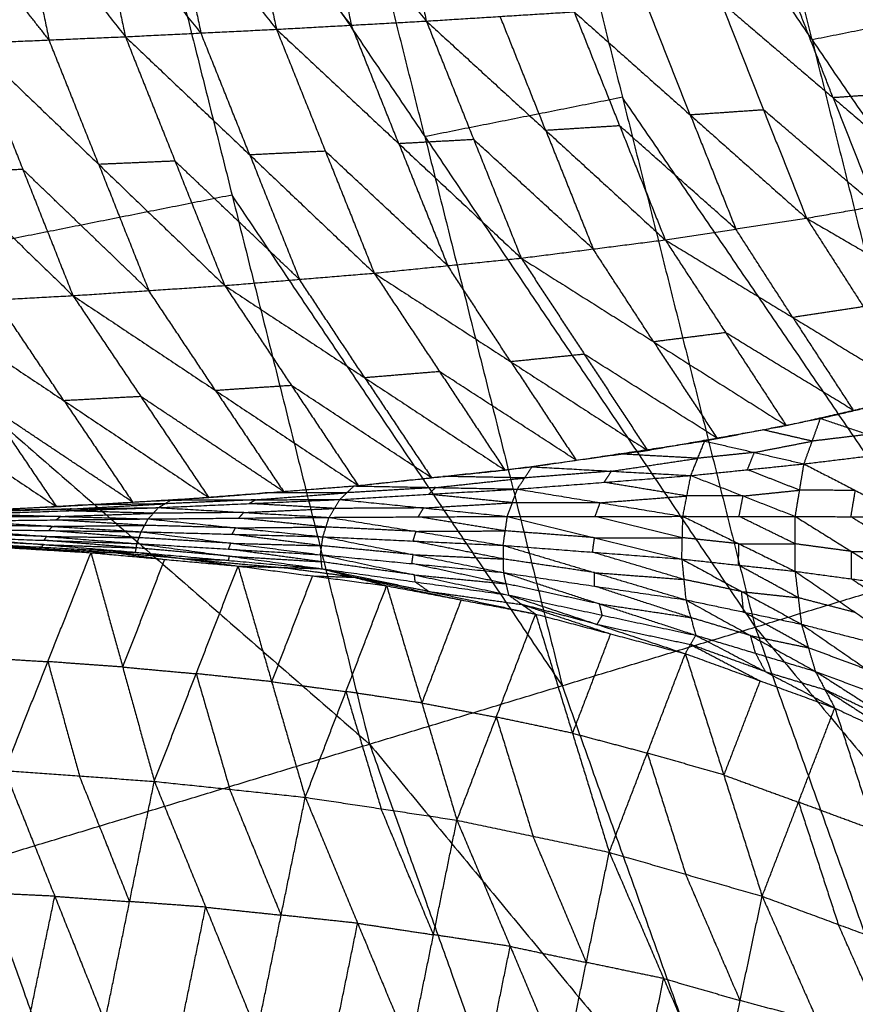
# Model space of a CAD drawing. Header units: millimetres. Extents: x -106 to 110, y -96 to 120.
# Tile 160 of 256: x -90.32 to -83.56, y -17.24 to -9.27. Entities that reach past the tile are written whole.
import ezdxf

# ---------------------------------------------------------------- set-up
doc = ezdxf.new("R2010")
doc.units = ezdxf.units.MM
doc.header["$MEASUREMENT"] = 0
doc.layers.add('Default', color=7, linetype='Continuous', true_color=0x000000)

msp = doc.modelspace()

# ---------------------------------------------------------------- linework, layer by layer
at = {"layer": 'Default'}
for points in [[(-83.9064, -9.4367, 7.4488), (-84.4242, -7.3696, 7.4488), (-84.942, -5.3025, 7.4488)], [(-86.5138, -5.6152, 7.9444), (-85.44, -9.9019, 7.9444), (-84.3663, -14.1887, 7.9444)], [(-86.5138, -5.6152, 7.9444), (-83.9064, -9.4367, 7.4488), (-81.299, -13.2583, 6.9532)], [(-87.0388, -10.22, 8.5305), (-87.5757, -8.0766, 8.5305), (-88.1126, -5.9332, 8.5305)], [(-89.7113, -6.2512, 9.1165), (-88.5987, -10.6931, 9.1165), (-87.4861, -15.1351, 9.1165)], [(-89.7113, -6.2512, 9.1165), (-87.0388, -10.22, 8.5305), (-84.3663, -14.1887, 7.9444)], [(-89.9219, -7.2396, 3.3432), (-89.692, -8.3254, 3.5973), (-89.4621, -9.4113, 3.8513)], [(-89.9219, -7.2396, 3.3432), (-89.0805, -8.2955, 3.405), (-88.2391, -9.3514, 3.4669)], [(-88.6941, -7.2264, 2.9735), (-88.4666, -8.2889, 3.2202), (-88.2391, -9.3514, 3.4669)], [(-88.6941, -7.2264, 2.9735), (-87.8605, -8.2556, 3.047), (-87.0269, -9.2848, 3.1206)], [(-87.4693, -7.2216, 2.6432), (-87.2481, -8.2532, 2.8819), (-87.0269, -9.2848, 3.1206)], [(-91.1555, -7.258, 3.7553), (-90.3088, -8.3346, 3.8033), (-89.4621, -9.4113, 3.8513)], [(-96.2057, -7.543, 12.0172), (-91.8459, -11.3391, 10.5669), (-87.4861, -15.1351, 9.1165)], [(-87.8605, -8.2556, 3.047), (-87.7468, -8.7869, 3.1704), (-87.633, -9.3181, 3.2937)], [(-90.0793, -9.4378, 4.064), (-90.5027, -8.8995, 4.04), (-90.9261, -8.3612, 4.016)], [(-90.3088, -8.3346, 3.8033), (-90.1941, -8.8862, 3.9337), (-90.0793, -9.4378, 4.064)], [(-88.8506, -9.3814, 3.6591), (-89.2713, -8.8534, 3.6282), (-89.692, -8.3254, 3.5973)], [(-89.0805, -8.2955, 3.405), (-88.9656, -8.8384, 3.5321), (-88.8506, -9.3814, 3.6591)], [(-87.633, -9.3181, 3.2937), (-88.0498, -8.8035, 3.257), (-88.4666, -8.2889, 3.2202)], [(-84.6449, -9.1281, 2.5385), (-84.298, -10.0038, 2.9578), (-83.9511, -10.8795, 3.377)], [(-84.6449, -9.1281, 2.5385), (-83.7355, -9.9052, 2.8157), (-82.8261, -10.6824, 3.0929)], [(-83.7355, -9.9052, 2.8157), (-83.895, -9.496, 2.6171), (-84.0545, -9.0868, 2.4186)], [(-82.3346, -9.1241, 6.9532), (-83.1205, -9.2804, 7.201), (-83.9064, -9.4367, 7.4488)], [(-87.0269, -9.2848, 3.1206), (-86.4292, -9.2473, 2.9663), (-85.8314, -9.2099, 2.8121)], [(-85.8314, -9.2099, 2.8121), (-85.4628, -10.1325, 3.2512), (-85.0942, -11.0551, 3.6903)], [(-85.8314, -9.2099, 2.8121), (-84.8913, -10.0447, 3.0945), (-83.9511, -10.8795, 3.377)], [(-84.8913, -10.0447, 3.0945), (-85.0647, -9.6068, 2.8849), (-85.2381, -9.169, 2.6753)], [(-88.2391, -9.3514, 3.4669), (-87.633, -9.3181, 3.2937), (-87.0269, -9.2848, 3.1206)], [(-87.2492, -10.2772, 3.7508), (-87.4411, -9.7977, 3.5222), (-87.633, -9.3181, 3.2937)], [(-87.0269, -9.2848, 3.1206), (-86.6431, -10.2439, 3.5776), (-86.2593, -11.203, 4.0346)], [(-87.0269, -9.2848, 3.1206), (-86.0606, -10.1699, 3.4054), (-85.0942, -11.0551, 3.6903)], [(-86.0606, -10.1699, 3.4054), (-86.2449, -9.7086, 3.1859), (-86.4292, -9.2473, 2.9663)], [(-89.4621, -9.4113, 3.8513), (-88.8506, -9.3814, 3.6591), (-88.2391, -9.3514, 3.4669)], [(-88.4552, -10.3679, 4.1316), (-88.6529, -9.8746, 3.8953), (-88.8506, -9.3814, 3.6591)], [(-88.2391, -9.3514, 3.4669), (-87.8437, -10.338, 3.9393), (-87.4483, -11.3245, 4.4118)], [(-88.2391, -9.3514, 3.4669), (-87.2492, -10.2772, 3.7508), (-86.2593, -11.203, 4.0346)], [(-90.6966, -9.4644, 4.2768), (-90.0793, -9.4378, 4.064), (-89.4621, -9.4113, 3.8513)], [(-90.6966, -9.4644, 4.2768), (-90.2914, -10.4854, 4.7741), (-89.8862, -11.5063, 5.2714)], [(-90.6966, -9.4644, 4.2768), (-89.6775, -10.4445, 4.5501), (-88.6584, -11.4245, 4.8235)], [(-89.6775, -10.4445, 4.5501), (-89.8784, -9.9412, 4.3071), (-90.0793, -9.4378, 4.064)], [(-89.4621, -9.4113, 3.8513), (-89.0602, -10.4179, 4.3374), (-88.6584, -11.4245, 4.8235)], [(-89.4621, -9.4113, 3.8513), (-88.4552, -10.3679, 4.1316), (-87.4483, -11.3245, 4.4118)], [(-83.9064, -9.4367, 7.4488), (-83.3695, -11.5801, 7.4488), (-82.8326, -13.7235, 7.4488)], [(-91.9415, -9.5124, 4.7445), (-90.9138, -10.5094, 5.008), (-89.8862, -11.5063, 5.2714)], [(-83.1452, -9.864, 2.6957), (-83.4403, -9.8846, 2.7557), (-83.7355, -9.9052, 2.8157)], [(-85.44, -9.9019, 7.9444), (-86.2394, -10.061, 8.2375), (-87.0388, -10.22, 8.5305)], [(-82.8326, -13.7235, 7.4488), (-84.1363, -11.8127, 7.6966), (-85.44, -9.9019, 7.9444)], [(-83.7355, -9.9052, 2.8157), (-83.5621, -10.3431, 3.0253), (-83.3886, -10.781, 3.2349)], [(-84.298, -10.0038, 2.9578), (-84.5946, -10.0243, 3.0261), (-84.8913, -10.0447, 3.0945)], [(-83.3886, -10.781, 3.2349), (-83.8433, -10.3924, 3.0963), (-84.298, -10.0038, 2.9578)], [(-84.8913, -10.0447, 3.0945), (-84.707, -10.506, 3.3141), (-84.5227, -10.9673, 3.5336)], [(-85.4628, -10.1325, 3.2512), (-85.7617, -10.1512, 3.3283), (-86.0606, -10.1699, 3.4054)], [(-86.0606, -10.1699, 3.4054), (-85.8687, -10.6495, 3.6339), (-85.6768, -11.129, 3.8624)], [(-84.5227, -10.9673, 3.5336), (-84.9928, -10.5499, 3.3924), (-85.4628, -10.1325, 3.2512)], [(-86.6431, -10.2439, 3.5776), (-86.9462, -10.2605, 3.6642), (-87.2492, -10.2772, 3.7508)], [(-87.0388, -10.22, 8.5305), (-86.4825, -12.4409, 8.5305), (-85.9262, -14.6619, 8.5305)], [(-85.6768, -11.129, 3.8624), (-86.16, -10.6864, 3.72), (-86.6431, -10.2439, 3.5776)], [(-87.8437, -10.338, 3.9393), (-88.1495, -10.3529, 4.0355), (-88.4552, -10.3679, 4.1316)], [(-86.8538, -11.2637, 4.2232), (-87.3488, -10.8008, 4.0813), (-87.8437, -10.338, 3.9393)], [(-87.2492, -10.2772, 3.7508), (-87.0515, -10.7705, 3.987), (-86.8538, -11.2637, 4.2232)], [(-89.0602, -10.4179, 4.3374), (-89.3689, -10.4312, 4.4438), (-89.6775, -10.4445, 4.5501)], [(-88.0534, -11.3745, 4.6177), (-88.5568, -10.8962, 4.4775), (-89.0602, -10.4179, 4.3374)], [(-88.4552, -10.3679, 4.1316), (-88.2543, -10.8712, 4.3746), (-88.0534, -11.3745, 4.6177)], [(-90.2914, -10.4854, 4.7741), (-90.6026, -10.4974, 4.891), (-90.9138, -10.5094, 5.008)], [(-89.2723, -11.4654, 5.0475), (-89.7818, -10.9754, 4.9108), (-90.2914, -10.4854, 4.7741)], [(-89.6775, -10.4445, 4.5501), (-89.4749, -10.955, 4.7988), (-89.2723, -11.4654, 5.0475)], [(-88.5987, -10.6931, 9.1165), (-90.2223, -11.0161, 9.8417), (-91.8459, -11.3391, 10.5669)], [(-85.9262, -14.6619, 8.5305), (-87.2624, -12.6775, 8.8235), (-88.5987, -10.6931, 9.1165)], [(-83.9511, -10.8795, 3.377), (-83.3886, -10.781, 3.2349), (-82.8261, -10.6824, 3.0929)], [(-85.0942, -11.0551, 3.6903), (-84.5227, -10.9673, 3.5336), (-83.9511, -10.8795, 3.377)], [(-83.9511, -10.8795, 3.377), (-83.4902, -11.5956, 3.9559), (-83.0294, -12.3116, 4.5348)], [(-83.9511, -10.8795, 3.377), (-82.9643, -11.4528, 3.7817), (-81.9774, -12.026, 4.1865)], [(-84.0618, -11.6834, 4.1125), (-84.2922, -11.3253, 3.8231), (-84.5227, -10.9673, 3.5336)], [(-86.2593, -11.203, 4.0346), (-85.6768, -11.129, 3.8624), (-85.0942, -11.0551, 3.6903)], [(-85.0942, -11.0551, 3.6903), (-84.6046, -11.8064, 4.2982), (-84.115, -12.5577, 4.9061)], [(-85.0942, -11.0551, 3.6903), (-84.0618, -11.6834, 4.1125), (-83.0294, -12.3116, 4.5348)], [(-85.1871, -11.8803, 4.4704), (-85.432, -11.5047, 4.1664), (-85.6768, -11.129, 3.8624)], [(-87.4483, -11.3245, 4.4118), (-86.8538, -11.2637, 4.2232), (-86.2593, -11.203, 4.0346)], [(-86.2593, -11.203, 4.0346), (-85.7485, -11.9809, 4.6687), (-85.2376, -12.7588, 5.3027)], [(-86.2593, -11.203, 4.0346), (-85.1871, -11.8803, 4.4704), (-84.115, -12.5577, 4.9061)], [(-86.343, -12.0416, 4.8573), (-86.5984, -11.6527, 4.5402), (-86.8538, -11.2637, 4.2232)], [(-88.6584, -11.4245, 4.8235), (-88.0534, -11.3745, 4.6177), (-87.4483, -11.3245, 4.4118)], [(-87.5248, -12.1712, 5.274), (-87.7891, -11.7729, 4.9458), (-88.0534, -11.3745, 4.6177)], [(-87.4483, -11.3245, 4.4118), (-86.9197, -12.1212, 5.0681), (-86.3912, -12.9179, 5.7245)], [(-87.4483, -11.3245, 4.4118), (-86.343, -12.0416, 4.8573), (-85.2376, -12.7588, 5.3027)], [(-89.8862, -11.5063, 5.2714), (-89.2723, -11.4654, 5.0475), (-88.6584, -11.4245, 4.8235)], [(-88.732, -12.2746, 5.7231), (-89.0021, -11.87, 5.3853), (-89.2723, -11.4654, 5.0475)], [(-88.6584, -11.4245, 4.8235), (-88.1181, -12.2337, 5.4992), (-87.5777, -13.0428, 6.1748)], [(-88.6584, -11.4245, 4.8235), (-87.5248, -12.1712, 5.274), (-86.3912, -12.9179, 5.7245)], [(-91.1297, -11.574, 5.7574), (-90.508, -11.5402, 5.5144), (-89.8862, -11.5063, 5.2714)], [(-89.9588, -12.3567, 6.2054), (-90.2334, -11.9484, 5.8599), (-90.508, -11.5402, 5.5144)], [(-89.8862, -11.5063, 5.2714), (-89.337, -12.3229, 5.9624), (-88.7879, -13.1394, 6.6533)], [(-89.8862, -11.5063, 5.2714), (-88.732, -12.2746, 5.7231), (-87.5777, -13.0428, 6.1748)], [(-92.3857, -11.6306, 6.2824), (-91.2027, -12.4222, 6.7227), (-90.0197, -13.2138, 7.163)], [(-91.1297, -11.574, 5.7574), (-90.5747, -12.3939, 6.4602), (-90.0197, -13.2138, 7.163)], [(-91.1297, -11.574, 5.7574), (-89.9588, -12.3567, 6.2054), (-88.7879, -13.1394, 6.6533)], [(-83.4902, -11.5956, 3.9559), (-83.776, -11.6395, 4.0342), (-84.0618, -11.6834, 4.1125)], [(-84.0618, -11.6834, 4.1125), (-83.817, -12.059, 4.4165), (-83.5722, -12.4347, 4.7204)], [(-84.6046, -11.8064, 4.2982), (-84.8959, -11.8434, 4.3843), (-85.1871, -11.8803, 4.4704)], [(-83.5722, -12.4347, 4.7204), (-84.0884, -12.1205, 4.5093), (-84.6046, -11.8064, 4.2982)], [(-85.1871, -11.8803, 4.4704), (-84.9317, -12.2693, 4.7874), (-84.6763, -12.6582, 5.1044)], [(-85.7485, -11.9809, 4.6687), (-86.0457, -12.0112, 4.763), (-86.343, -12.0416, 4.8573)], [(-84.6763, -12.6582, 5.1044), (-85.2124, -12.3196, 4.8865), (-85.7485, -11.9809, 4.6687)], [(-86.343, -12.0416, 4.8573), (-86.0787, -12.44, 5.1854), (-85.8144, -12.8383, 5.5136)], [(-86.9197, -12.1212, 5.0681), (-87.2223, -12.1462, 5.1711), (-87.5248, -12.1712, 5.274)], [(-87.5248, -12.1712, 5.274), (-87.2546, -12.5758, 5.6118), (-86.9844, -12.9804, 5.9496)], [(-85.8144, -12.8383, 5.5136), (-86.3671, -12.4798, 5.2909), (-86.9197, -12.1212, 5.0681)], [(-88.1181, -12.2337, 5.4992), (-88.425, -12.2541, 5.6111), (-88.732, -12.2746, 5.7231)], [(-86.9844, -12.9804, 5.9496), (-87.5513, -12.607, 5.7244), (-88.1181, -12.2337, 5.4992)], [(-89.337, -12.3229, 5.9624), (-89.6479, -12.3398, 6.0839), (-89.9588, -12.3567, 6.2054)], [(-88.1828, -13.0911, 6.4141), (-88.7599, -12.707, 6.1882), (-89.337, -12.3229, 5.9624)], [(-88.732, -12.2746, 5.7231), (-88.4574, -12.6828, 6.0686), (-88.1828, -13.0911, 6.4141)], [(-84.115, -12.5577, 4.9061), (-83.5722, -12.4347, 4.7204), (-83.0294, -12.3116, 4.5348)], [(-83.8382, -12.5004, 4.8098), (-83.3817, -12.3932, 4.6545), (-82.9253, -12.286, 4.4992)], [(-89.4038, -13.1766, 6.9082), (-89.9892, -12.7853, 6.6842), (-90.5747, -12.3939, 6.4602)], [(-89.9588, -12.3567, 6.2054), (-89.6813, -12.7667, 6.5568), (-89.4038, -13.1766, 6.9082)], [(-84.7746, -12.6826, 5.137), (-84.3064, -12.5915, 4.9734), (-83.8382, -12.5004, 4.8098)], [(-83.9712, -12.8676, 4.4764), (-83.9047, -12.684, 4.6431), (-83.8382, -12.5004, 4.8098)], [(-83.8382, -12.5004, 4.8098), (-83.454, -12.6294, 4.4526), (-83.0698, -12.7584, 4.0954)], [(-85.2376, -12.7588, 5.3027), (-84.6763, -12.6582, 5.1044), (-84.115, -12.5577, 4.9061)], [(-83.9047, -12.684, 4.6431), (-84.1056, -12.6378, 4.8082), (-84.3064, -12.5915, 4.9734)], [(-83.454, -12.6294, 4.4526), (-83.6794, -12.6567, 4.5478), (-83.9047, -12.684, 4.6431)], [(-86.172, -12.8914, 5.6426), (-85.4733, -12.787, 5.3898), (-84.7746, -12.6826, 5.137)], [(-84.8865, -12.9622, 4.8647), (-84.8306, -12.8224, 5.0009), (-84.7746, -12.6826, 5.137)], [(-84.7746, -12.6826, 5.137), (-84.3729, -12.7751, 4.8067), (-83.9712, -12.8676, 4.4764)], [(-84.3729, -12.7751, 4.8067), (-84.1388, -12.7296, 4.7249), (-83.9047, -12.684, 4.6431)], [(-86.3912, -12.9179, 5.7245), (-85.8144, -12.8383, 5.5136), (-85.2376, -12.7588, 5.3027)], [(-85.5293, -12.9268, 5.2537), (-85.1799, -12.8746, 5.1273), (-84.8306, -12.8224, 5.0009)], [(-84.8306, -12.8224, 5.0009), (-85.1519, -12.8047, 5.1953), (-85.4733, -12.787, 5.3898)], [(-84.3729, -12.7751, 4.8067), (-84.6017, -12.7988, 4.9038), (-84.8306, -12.8224, 5.0009)], [(-84.4289, -12.9149, 4.6705), (-84.4009, -12.845, 4.7386), (-84.3729, -12.7751, 4.8067)], [(-83.9712, -12.8676, 4.4764), (-83.5205, -12.813, 4.2859), (-83.0698, -12.7584, 4.0954)], [(-87.6129, -13.0466, 6.1879), (-86.8925, -12.969, 5.9153), (-86.172, -12.8914, 5.6426)], [(-86.2903, -13.0715, 5.4672), (-86.2312, -12.9814, 5.5549), (-86.172, -12.8914, 5.6426)], [(-86.172, -12.8914, 5.6426), (-85.5293, -12.9268, 5.2537), (-84.8865, -12.9622, 4.8647)], [(-84.8865, -12.9622, 4.8647), (-84.4289, -12.9149, 4.6705), (-83.9712, -12.8676, 4.4764)], [(-84.0418, -13.2929, 4.2942), (-84.0065, -13.0803, 4.3853), (-83.9712, -12.8676, 4.4764)], [(-83.9712, -12.8676, 4.4764), (-83.556, -13.0828, 4.1773), (-83.1409, -13.298, 3.8782)], [(-87.5777, -13.0428, 6.1748), (-86.9844, -12.9804, 5.9496), (-86.3912, -12.9179, 5.7245)], [(-86.9516, -13.059, 5.8275), (-86.5914, -13.0202, 5.6912), (-86.2312, -12.9814, 5.5549)], [(-86.2312, -12.9814, 5.5549), (-86.5618, -12.9752, 5.7351), (-86.8925, -12.969, 5.9153)], [(-86.2903, -13.0715, 5.4672), (-85.5884, -13.0169, 5.1659), (-84.8865, -12.9622, 4.8647)], [(-85.5293, -12.9268, 5.2537), (-85.8802, -12.9541, 5.4043), (-86.2312, -12.9814, 5.5549)], [(-85.5884, -13.0169, 5.1659), (-85.5589, -12.9718, 5.2098), (-85.5293, -12.9268, 5.2537)], [(-84.951, -13.2921, 4.7131), (-84.9187, -13.1272, 4.7889), (-84.8865, -12.9622, 4.8647)], [(-84.8865, -12.9622, 4.8647), (-84.4642, -13.1276, 4.5794), (-84.0418, -13.2929, 4.2942)], [(-84.0065, -13.0803, 4.3853), (-84.2177, -12.9976, 4.5279), (-84.4289, -12.9149, 4.6705)], [(-89.0923, -13.1603, 6.7766), (-88.3526, -13.1034, 6.4822), (-87.6129, -13.0466, 6.1879)], [(-88.7879, -13.1394, 6.6533), (-88.1828, -13.0911, 6.4141), (-87.5777, -13.0428, 6.1748)], [(-87.7267, -13.156, 6.089), (-87.6698, -13.1013, 6.1385), (-87.6129, -13.0466, 6.1879)], [(-86.9516, -13.059, 5.8275), (-87.3107, -13.0801, 5.983), (-87.6698, -13.1013, 6.1385)], [(-87.6129, -13.0466, 6.1879), (-86.9516, -13.059, 5.8275), (-86.2903, -13.0715, 5.4672)], [(-87.0085, -13.1137, 5.7781), (-86.9801, -13.0864, 5.8028), (-86.9516, -13.059, 5.8275)], [(-84.9187, -13.1272, 4.7889), (-85.2536, -13.072, 4.9774), (-85.5884, -13.0169, 5.1659)], [(-90.0197, -13.2138, 7.163), (-89.4038, -13.1766, 6.9082), (-88.7879, -13.1394, 6.6533)], [(-88.4095, -13.1581, 6.4328), (-88.0396, -13.1297, 6.2856), (-87.6698, -13.1013, 6.1385)], [(-87.6698, -13.1013, 6.1385), (-88.0112, -13.1024, 6.3104), (-88.3526, -13.1034, 6.4822)], [(-87.7267, -13.156, 6.089), (-87.0085, -13.1137, 5.7781), (-86.2903, -13.0715, 5.4672)], [(-86.3309, -13.182, 5.418), (-86.6697, -13.1479, 5.5981), (-87.0085, -13.1137, 5.7781)], [(-86.3715, -13.2926, 5.3688), (-86.3309, -13.182, 5.418), (-86.2903, -13.0715, 5.4672)], [(-86.2903, -13.0715, 5.4672), (-85.6206, -13.1818, 5.0901), (-84.951, -13.2921, 4.7131)], [(-85.6206, -13.1818, 5.0901), (-85.2697, -13.1545, 4.9395), (-84.9187, -13.1272, 4.7889)], [(-84.4642, -13.1276, 4.5794), (-84.6915, -13.1274, 4.6842), (-84.9187, -13.1272, 4.7889)], [(-84.4964, -13.2925, 4.5036), (-84.4803, -13.2101, 4.5415), (-84.4642, -13.1276, 4.5794)], [(-84.4642, -13.1276, 4.5794), (-84.2354, -13.1039, 4.4824), (-84.0065, -13.0803, 4.3853)], [(-83.556, -13.0828, 4.1773), (-83.7813, -13.0815, 4.2813), (-84.0065, -13.0803, 4.3853)], [(-83.5914, -13.2955, 4.0862), (-83.5737, -13.1891, 4.1317), (-83.556, -13.0828, 4.1773)], [(-91.2661, -13.2712, 7.7045), (-90.6429, -13.2425, 7.4338), (-90.0197, -13.2138, 7.163)], [(-90.6908, -13.2729, 7.4062), (-89.942, -13.2472, 7.0696), (-89.1932, -13.2215, 6.7331)], [(-90.6022, -13.2431, 7.4122), (-89.8473, -13.2017, 7.0944), (-89.0923, -13.1603, 6.7766)], [(-90.6022, -13.2431, 7.4122), (-89.8977, -13.2323, 7.0726), (-89.1932, -13.2215, 6.7331)], [(-89.8977, -13.2323, 7.0726), (-89.5203, -13.2116, 6.9137), (-89.1428, -13.1909, 6.7548)], [(-89.1428, -13.1909, 6.7548), (-89.495, -13.1963, 6.9246), (-89.8473, -13.2017, 7.0944)], [(-89.278, -13.3131, 6.7085), (-89.2356, -13.2673, 6.7208), (-89.1932, -13.2215, 6.7331)], [(-89.1932, -13.2215, 6.7331), (-88.46, -13.1887, 6.4111), (-87.7267, -13.156, 6.089)], [(-89.1932, -13.2215, 6.7331), (-89.1428, -13.1909, 6.7548), (-89.0923, -13.1603, 6.7766)], [(-89.1932, -13.2215, 6.7331), (-88.5036, -13.2609, 6.3832), (-87.814, -13.3004, 6.0334)], [(-88.4095, -13.1581, 6.4328), (-88.7761, -13.1745, 6.5938), (-89.1428, -13.1909, 6.7548)], [(-89.0923, -13.1603, 6.7766), (-88.4095, -13.1581, 6.4328), (-87.7267, -13.156, 6.089)], [(-88.46, -13.1887, 6.4111), (-88.4347, -13.1734, 6.4219), (-88.4095, -13.1581, 6.4328)], [(-87.7703, -13.2282, 6.0612), (-88.1151, -13.2085, 6.2361), (-88.46, -13.1887, 6.4111)], [(-87.814, -13.3004, 6.0334), (-87.7703, -13.2282, 6.0612), (-87.7267, -13.156, 6.089)], [(-87.0491, -13.2243, 5.7289), (-87.4097, -13.2263, 5.8951), (-87.7703, -13.2282, 6.0612)], [(-87.7267, -13.156, 6.089), (-87.0491, -13.2243, 5.7289), (-86.3715, -13.2926, 5.3688)], [(-87.0927, -13.2965, 5.7011), (-87.0709, -13.2604, 5.715), (-87.0491, -13.2243, 5.7289)], [(-87.0491, -13.2243, 5.7289), (-86.69, -13.2032, 5.5735), (-86.3309, -13.182, 5.418)], [(-85.6206, -13.1818, 5.0901), (-85.9758, -13.1819, 5.2541), (-86.3309, -13.182, 5.418)], [(-85.6612, -13.2924, 5.041), (-85.6409, -13.2371, 5.0656), (-85.6206, -13.1818, 5.0901)], [(-89.9844, -13.293, 7.0573), (-90.3576, -13.297, 7.2309), (-90.7307, -13.301, 7.4046)], [(-90.6908, -13.2729, 7.4062), (-89.9844, -13.293, 7.0573), (-89.278, -13.3131, 6.7085)], [(-89.8977, -13.2323, 7.0726), (-90.2721, -13.2452, 7.2409), (-90.6465, -13.258, 7.4092)], [(-90.0243, -13.3211, 7.0557), (-90.0044, -13.3071, 7.0565), (-89.9844, -13.293, 7.0573)], [(-89.9844, -13.293, 7.0573), (-89.61, -13.2802, 6.8891), (-89.2356, -13.2673, 6.7208)], [(-89.942, -13.2472, 7.0696), (-89.9199, -13.2398, 7.0711), (-89.8977, -13.2323, 7.0726)], [(-89.2356, -13.2673, 6.7208), (-89.5888, -13.2573, 6.8952), (-89.942, -13.2472, 7.0696)], [(-89.278, -13.3131, 6.7085), (-88.546, -13.3067, 6.3709), (-87.814, -13.3004, 6.0334)], [(-88.5036, -13.2609, 6.3832), (-88.8696, -13.2641, 6.552), (-89.2356, -13.2673, 6.7208)], [(-88.546, -13.3067, 6.3709), (-88.5248, -13.2838, 6.3771), (-88.5036, -13.2609, 6.3832)], [(-88.5036, -13.2609, 6.3832), (-88.137, -13.2446, 6.2222), (-87.7703, -13.2282, 6.0612)], [(-87.8633, -13.4573, 6.0451), (-87.8387, -13.3788, 6.0392), (-87.814, -13.3004, 6.0334)], [(-87.814, -13.3004, 6.0334), (-87.0927, -13.2965, 5.7011), (-86.3715, -13.2926, 5.3688)], [(-87.814, -13.3004, 6.0334), (-87.1097, -13.4136, 5.7013), (-86.4053, -13.5269, 5.3693)], [(-86.3884, -13.4098, 5.369), (-86.7406, -13.3531, 5.5351), (-87.0927, -13.2965, 5.7011)], [(-86.4053, -13.5269, 5.3693), (-86.3884, -13.4098, 5.369), (-86.3715, -13.2926, 5.3688)], [(-86.3715, -13.2926, 5.3688), (-85.6612, -13.2924, 5.041), (-84.951, -13.2921, 4.7131)], [(-86.3715, -13.2926, 5.3688), (-85.6656, -13.4651, 5.0343), (-84.9598, -13.6376, 4.6999)], [(-84.9554, -13.4649, 4.7065), (-85.3083, -13.3786, 4.8737), (-85.6612, -13.2924, 5.041)], [(-84.9598, -13.6376, 4.6999), (-84.9554, -13.4649, 4.7065), (-84.951, -13.2921, 4.7131)], [(-84.951, -13.2921, 4.7131), (-84.4972, -13.5143, 4.4949), (-84.0434, -13.7366, 4.2768)], [(-84.951, -13.2921, 4.7131), (-84.4964, -13.2925, 4.5036), (-84.0418, -13.2929, 4.2942)], [(-84.0426, -13.5147, 4.2855), (-84.2695, -13.4036, 4.3945), (-84.4964, -13.2925, 4.5036)], [(-84.3663, -14.1887, 7.9444), (-82.8326, -13.7235, 7.4488), (-81.299, -13.2583, 6.9532)], [(-84.0434, -13.7366, 4.2768), (-84.0426, -13.5147, 4.2855), (-84.0418, -13.2929, 4.2942)], [(-84.0418, -13.2929, 4.2942), (-83.5914, -13.2955, 4.0862), (-83.1409, -13.298, 3.8782)], [(-84.0418, -13.2929, 4.2942), (-83.5874, -13.5762, 4.0754), (-83.133, -13.8594, 3.8567)], [(-83.1369, -13.5787, 3.8674), (-83.3641, -13.4371, 3.9768), (-83.5914, -13.2955, 4.0862)], [(-90.0524, -13.3731, 7.0654), (-90.426, -13.3682, 7.2402), (-90.7996, -13.3633, 7.415)], [(-90.7706, -13.3291, 7.4029), (-90.0243, -13.3211, 7.0557), (-89.278, -13.3131, 6.7085)], [(-90.7706, -13.3291, 7.4029), (-90.0524, -13.3731, 7.0654), (-89.3341, -13.4171, 6.7279)], [(-90.0813, -13.4072, 7.0775), (-90.0668, -13.3902, 7.0715), (-90.0524, -13.3731, 7.0654)], [(-90.0524, -13.3731, 7.0654), (-89.6792, -13.3691, 6.8918), (-89.3061, -13.3651, 6.7182)], [(-89.3061, -13.3651, 6.7182), (-89.6652, -13.3431, 6.8869), (-90.0243, -13.3211, 7.0557)], [(-89.3341, -13.4171, 6.7279), (-89.3061, -13.3651, 6.7182), (-89.278, -13.3131, 6.7085)], [(-88.5707, -13.3852, 6.3768), (-88.9384, -13.3751, 6.5475), (-89.3061, -13.3651, 6.7182)], [(-89.278, -13.3131, 6.7085), (-88.5707, -13.3852, 6.3768), (-87.8633, -13.4573, 6.0451)], [(-88.5707, -13.3852, 6.3768), (-88.2047, -13.382, 6.208), (-87.8387, -13.3788, 6.0392)], [(-87.8387, -13.3788, 6.0392), (-88.1923, -13.3428, 6.2051), (-88.546, -13.3067, 6.3709)], [(-87.1097, -13.4136, 5.7013), (-87.4742, -13.3962, 5.8703), (-87.8387, -13.3788, 6.0392)], [(-90.87, -13.4597, 7.4667), (-90.1248, -13.5209, 7.1599), (-89.3796, -13.582, 6.8532)], [(-90.87, -13.4597, 7.4667), (-90.1194, -13.4861, 7.1207), (-89.3687, -13.5125, 6.7748)], [(-90.0986, -13.455, 7.1009), (-90.474, -13.4418, 7.2739), (-90.8493, -13.4286, 7.4469)], [(-90.8285, -13.3974, 7.4271), (-90.0986, -13.455, 7.1009), (-89.3687, -13.5125, 6.7748)], [(-90.8285, -13.3974, 7.4271), (-90.0813, -13.4072, 7.0775), (-89.3341, -13.4171, 6.7279)], [(-90.1194, -13.4861, 7.1207), (-90.109, -13.4706, 7.1108), (-90.0986, -13.455, 7.1009)], [(-90.0986, -13.455, 7.1009), (-89.725, -13.4599, 6.9261), (-89.3514, -13.4648, 6.7513)], [(-89.3514, -13.4648, 6.7513), (-89.7164, -13.436, 6.9144), (-90.0813, -13.4072, 7.0775)], [(-89.3687, -13.5125, 6.7748), (-89.3514, -13.4648, 6.7513), (-89.3341, -13.4171, 6.7279)], [(-89.3341, -13.4171, 6.7279), (-88.609, -13.5099, 6.4148), (-87.8839, -13.6027, 6.1017)], [(-89.3341, -13.4171, 6.7279), (-88.5987, -13.4372, 6.3865), (-87.8633, -13.4573, 6.0451)], [(-88.5987, -13.4372, 6.3865), (-88.5847, -13.4112, 6.3816), (-88.5707, -13.3852, 6.3768)], [(-87.8736, -13.53, 6.0734), (-88.2362, -13.4836, 6.23), (-88.5987, -13.4372, 6.3865)], [(-87.8839, -13.6027, 6.1017), (-87.8736, -13.53, 6.0734), (-87.8633, -13.4573, 6.0451)], [(-87.8633, -13.4573, 6.0451), (-87.1343, -13.4921, 5.7072), (-86.4053, -13.5269, 5.3693)], [(-87.8633, -13.4573, 6.0451), (-87.1335, -13.6021, 5.742), (-86.4037, -13.7469, 5.439)], [(-87.1343, -13.4921, 5.7072), (-87.122, -13.4529, 5.7042), (-87.1097, -13.4136, 5.7013)], [(-87.1097, -13.4136, 5.7013), (-86.749, -13.4117, 5.5352), (-86.3884, -13.4098, 5.369)], [(-85.6656, -13.4651, 5.0343), (-86.027, -13.4374, 5.2017), (-86.3884, -13.4098, 5.369)], [(-90.9332, -13.5143, 7.5863), (-90.3365, -13.5503, 7.3371), (-89.7399, -13.5863, 7.088)], [(-90.3169, -13.5438, 7.3058), (-90.6153, -13.5258, 7.4304), (-90.9136, -13.5079, 7.5549)], [(-90.894, -13.5014, 7.5236), (-90.3169, -13.5438, 7.3058), (-89.7399, -13.5863, 7.088)], [(-90.894, -13.5014, 7.5236), (-90.1368, -13.5417, 7.1884), (-89.3796, -13.582, 6.8532)], [(-90.1248, -13.5209, 7.1599), (-90.5034, -13.5007, 7.3275), (-90.882, -13.4805, 7.4951)], [(-90.1368, -13.5417, 7.1884), (-90.2269, -13.5428, 7.2471), (-90.3169, -13.5438, 7.3058)], [(-90.1368, -13.5417, 7.1884), (-90.1308, -13.5313, 7.1742), (-90.1248, -13.5209, 7.1599)], [(-90.1248, -13.5209, 7.1599), (-89.7495, -13.5341, 6.987), (-89.3741, -13.5473, 6.814)], [(-89.3741, -13.5473, 6.814), (-89.7468, -13.5167, 6.9673), (-90.1194, -13.4861, 7.1207)], [(-89.3796, -13.582, 6.8532), (-89.3741, -13.5473, 6.814), (-89.3687, -13.5125, 6.7748)], [(-89.3687, -13.5125, 6.7748), (-88.6263, -13.5576, 6.4382), (-87.8839, -13.6027, 6.1017)], [(-89.3687, -13.5125, 6.7748), (-88.6205, -13.6143, 6.4927), (-87.8724, -13.716, 6.2106)], [(-88.609, -13.5099, 6.4148), (-88.9802, -13.4873, 6.5831), (-89.3514, -13.4648, 6.7513)], [(-88.6263, -13.5576, 6.4382), (-88.6177, -13.5337, 6.4265), (-88.609, -13.5099, 6.4148)], [(-88.609, -13.5099, 6.4148), (-88.2413, -13.5199, 6.2441), (-87.8736, -13.53, 6.0734)], [(-87.1335, -13.6021, 5.742), (-87.5036, -13.566, 5.9077), (-87.8736, -13.53, 6.0734)], [(-86.4045, -13.6369, 5.4041), (-86.7694, -13.5645, 5.5556), (-87.1343, -13.4921, 5.7072)], [(-86.4053, -13.5269, 5.3693), (-86.4045, -13.6369, 5.4041), (-86.4037, -13.7469, 5.439)], [(-86.4053, -13.5269, 5.3693), (-85.6825, -13.5823, 5.0346), (-84.9598, -13.6376, 4.6999)], [(-86.4053, -13.5269, 5.3693), (-85.6663, -13.7473, 5.0781), (-84.9274, -13.9677, 4.787)], [(-85.6825, -13.5823, 5.0346), (-85.6741, -13.5237, 5.0344), (-85.6656, -13.4651, 5.0343)], [(-85.6656, -13.4651, 5.0343), (-85.3105, -13.465, 4.8704), (-84.9554, -13.4649, 4.7065)], [(-84.4972, -13.5143, 4.4949), (-84.7263, -13.4896, 4.6007), (-84.9554, -13.4649, 4.7065)], [(-84.5016, -13.6871, 4.4883), (-84.4994, -13.6007, 4.4916), (-84.4972, -13.5143, 4.4949)], [(-84.4972, -13.5143, 4.4949), (-84.2699, -13.5145, 4.3902), (-84.0426, -13.5147, 4.2855)], [(-83.5874, -13.5762, 4.0754), (-83.815, -13.5455, 4.1804), (-84.0426, -13.5147, 4.2855)], [(-90.4384, -15.3497, 6.0565), (-90.0891, -14.468, 6.5722), (-89.7399, -13.5863, 7.088)], [(-90.3169, -13.5438, 7.3058), (-89.9383, -13.564, 7.1382), (-89.5597, -13.5842, 6.9706)], [(-89.7399, -13.5863, 7.088), (-89.5597, -13.5842, 6.9706), (-89.3796, -13.582, 6.8532)], [(-89.7399, -13.5863, 7.088), (-89.4837, -14.5113, 6.3464), (-89.2275, -15.4364, 5.6049)], [(-89.7399, -13.5863, 7.088), (-89.1451, -13.6404, 6.8537), (-88.5504, -13.6944, 6.6194)], [(-89.5597, -13.5842, 6.9706), (-89.3524, -13.6123, 6.9122), (-89.1451, -13.6404, 6.8537)], [(-88.965, -13.6382, 6.7363), (-89.2624, -13.6112, 6.8534), (-89.5597, -13.5842, 6.9706)], [(-89.3796, -13.582, 6.8532), (-88.965, -13.6382, 6.7363), (-88.5504, -13.6944, 6.6194)], [(-89.3796, -13.582, 6.8532), (-88.626, -13.649, 6.5319), (-87.8724, -13.716, 6.2106)], [(-88.6205, -13.6143, 6.4927), (-88.9973, -13.5808, 6.6533), (-89.3741, -13.5473, 6.814)], [(-87.8782, -13.6593, 6.1562), (-88.2522, -13.6085, 6.2972), (-88.6263, -13.5576, 6.4382)], [(-88.626, -13.649, 6.5319), (-88.6233, -13.6316, 6.5123), (-88.6205, -13.6143, 6.4927)], [(-88.6205, -13.6143, 6.4927), (-88.2494, -13.6368, 6.3244), (-87.8782, -13.6593, 6.1562)], [(-87.8839, -13.6027, 6.1017), (-87.8782, -13.6593, 6.1562), (-87.8724, -13.716, 6.2106)], [(-87.8839, -13.6027, 6.1017), (-87.1438, -13.6748, 5.7704), (-86.4037, -13.7469, 5.439)], [(-87.8839, -13.6027, 6.1017), (-87.1227, -13.7657, 5.8455), (-86.3614, -13.9287, 5.5894)], [(-87.1438, -13.6748, 5.7704), (-87.1387, -13.6385, 5.7562), (-87.1335, -13.6021, 5.742)], [(-87.1335, -13.6021, 5.742), (-86.769, -13.6195, 5.5731), (-86.4045, -13.6369, 5.4041)], [(-84.9436, -13.8027, 4.7434), (-85.3131, -13.6925, 4.889), (-85.6825, -13.5823, 5.0346)], [(-83.5882, -13.798, 4.0667), (-83.5878, -13.6871, 4.0711), (-83.5874, -13.5762, 4.0754)], [(-83.5874, -13.5762, 4.0754), (-83.3622, -13.5774, 3.9714), (-83.1369, -13.5787, 3.8674)], [(-89.1451, -13.6404, 6.8537), (-89.3144, -14.0758, 6.6001), (-89.4837, -14.5113, 6.3464)], [(-89.2275, -15.4364, 5.6049), (-88.889, -14.5654, 6.1122), (-88.5504, -13.6944, 6.6194)], [(-88.965, -13.6382, 6.7363), (-88.5882, -13.6717, 6.5757), (-88.2114, -13.7052, 6.415)], [(-88.626, -13.649, 6.5319), (-88.7955, -13.6436, 6.6341), (-88.965, -13.6382, 6.7363)], [(-88.5504, -13.6944, 6.6194), (-88.2784, -14.6299, 5.9024), (-88.0064, -15.5654, 5.1854)], [(-88.5504, -13.6944, 6.6194), (-88.2114, -13.7052, 6.415), (-87.8724, -13.716, 6.2106)], [(-88.5504, -13.6944, 6.6194), (-87.9492, -13.7743, 6.3965), (-87.3481, -13.8542, 6.1737)], [(-87.1227, -13.7657, 5.8455), (-87.5004, -13.7125, 6.0009), (-87.8782, -13.6593, 6.1562)], [(-86.3825, -13.8378, 5.5142), (-86.7632, -13.7563, 5.6423), (-87.1438, -13.6748, 5.7704)], [(-85.6663, -13.7473, 5.0781), (-86.0354, -13.6921, 5.2411), (-86.4045, -13.6369, 5.4041)], [(-84.9598, -13.6376, 4.6999), (-84.9436, -13.8027, 4.7434), (-84.9274, -13.9677, 4.787)], [(-84.9598, -13.6376, 4.6999), (-84.5016, -13.6871, 4.4883), (-84.0434, -13.7366, 4.2768)], [(-84.9598, -13.6376, 4.6999), (-84.4759, -13.9012, 4.5398), (-83.9921, -14.1647, 4.3797)], [(-84.0178, -13.9506, 4.3283), (-84.2597, -13.8189, 4.4083), (-84.5016, -13.6871, 4.4883)], [(-87.9492, -13.7743, 6.3965), (-88.1138, -14.2021, 6.1495), (-88.2784, -14.6299, 5.9024)], [(-87.6102, -13.7851, 6.1921), (-87.9108, -13.7451, 6.3036), (-88.2114, -13.7052, 6.415)], [(-87.9492, -13.7743, 6.3965), (-87.7797, -13.7797, 6.2943), (-87.6102, -13.7851, 6.1921)], [(-87.8724, -13.716, 6.2106), (-87.6102, -13.7851, 6.1921), (-87.3481, -13.8542, 6.1737)], [(-87.8724, -13.716, 6.2106), (-87.1169, -13.8224, 5.9), (-86.3614, -13.9287, 5.5894)], [(-87.8724, -13.716, 6.2106), (-87.0075, -13.8994, 5.9825), (-86.1425, -14.0828, 5.7544)], [(-87.1169, -13.8224, 5.9), (-87.1198, -13.794, 5.8728), (-87.1227, -13.7657, 5.8455)], [(-87.1227, -13.7657, 5.8455), (-86.7526, -13.8018, 5.6799), (-86.3825, -13.8378, 5.5142)], [(-86.4037, -13.7469, 5.439), (-86.3825, -13.8378, 5.5142), (-86.3614, -13.9287, 5.5894)], [(-86.4037, -13.7469, 5.439), (-85.6655, -13.8573, 5.113), (-84.9274, -13.9677, 4.787)], [(-86.4037, -13.7469, 5.439), (-85.6252, -14.0007, 5.2149), (-84.8468, -14.2544, 4.9908)], [(-85.6655, -13.8573, 5.113), (-85.6659, -13.8023, 5.0956), (-85.6663, -13.7473, 5.0781)], [(-85.6663, -13.7473, 5.0781), (-85.305, -13.775, 4.9108), (-84.9436, -13.8027, 4.7434)], [(-84.0434, -13.7366, 4.2768), (-84.0178, -13.9506, 4.3283), (-83.9921, -14.1647, 4.3797)], [(-84.0434, -13.7366, 4.2768), (-83.5882, -13.798, 4.0667), (-83.133, -13.8594, 3.8567)], [(-84.0434, -13.7366, 4.2768), (-83.5538, -14.0711, 4.128), (-83.0642, -14.4056, 3.9791)], [(-88.0064, -15.5654, 5.1854), (-87.6772, -14.7098, 5.6795), (-87.3481, -13.8542, 6.1737)], [(-87.6102, -13.7851, 6.1921), (-87.1778, -13.8768, 6.0781), (-86.7453, -13.9685, 5.964)], [(-87.0075, -13.8994, 5.9825), (-87.3088, -13.8422, 6.0873), (-87.6102, -13.7851, 6.1921)], [(-87.3481, -13.8542, 6.1737), (-87.0636, -14.8024, 5.4865), (-86.7792, -15.7506, 4.7994)], [(-87.3481, -13.8542, 6.1737), (-86.7453, -13.9685, 5.964), (-86.1425, -14.0828, 5.7544)], [(-87.1169, -13.8224, 5.9), (-87.0622, -13.8609, 5.9413), (-87.0075, -13.8994, 5.9825)], [(-85.6252, -14.0007, 5.2149), (-86.0039, -13.9193, 5.3645), (-86.3825, -13.8378, 5.5142)], [(-84.8871, -14.1111, 4.8889), (-85.2763, -13.9842, 5.0009), (-85.6655, -13.8573, 5.113)], [(-84.4759, -13.9012, 4.5398), (-84.7098, -13.8519, 4.6416), (-84.9436, -13.8027, 4.7434)], [(-83.0986, -14.1325, 3.9179), (-83.3434, -13.9652, 3.9923), (-83.5882, -13.798, 4.0667)], [(-87.0075, -13.8994, 5.9825), (-86.6297, -13.9526, 5.8272), (-86.2519, -14.0057, 5.6719)], [(-86.3614, -13.9287, 5.5894), (-86.2519, -14.0057, 5.6719), (-86.1425, -14.0828, 5.7544)], [(-86.3614, -13.9287, 5.5894), (-85.6462, -14.1662, 5.4756), (-84.9311, -14.4037, 5.3618)], [(-86.3614, -13.9287, 5.5894), (-85.6041, -14.0916, 5.2901), (-84.8468, -14.2544, 4.9908)], [(-84.4598, -14.0662, 4.5834), (-84.4678, -13.9837, 4.5616), (-84.4759, -13.9012, 4.5398)], [(-84.4759, -13.9012, 4.5398), (-84.2469, -13.9259, 4.434), (-84.0178, -13.9506, 4.3283)], [(-86.7453, -13.9685, 5.964), (-86.9045, -14.3854, 5.7253), (-87.0636, -14.8024, 5.4865)], [(-86.2519, -14.0057, 5.6719), (-85.8944, -14.1245, 5.615), (-85.5368, -14.2432, 5.5581)], [(-85.6462, -14.1662, 5.4756), (-85.9491, -14.086, 5.5737), (-86.2519, -14.0057, 5.6719)], [(-85.6041, -14.0916, 5.2901), (-85.6147, -14.0461, 5.2525), (-85.6252, -14.0007, 5.2149)], [(-85.6252, -14.0007, 5.2149), (-85.2562, -14.0559, 5.0519), (-84.8871, -14.1111, 4.8889)], [(-84.9274, -13.9677, 4.787), (-84.8871, -14.1111, 4.8889), (-84.8468, -14.2544, 4.9908)], [(-84.9274, -13.9677, 4.787), (-84.4598, -14.0662, 4.5834), (-83.9921, -14.1647, 4.3797)], [(-84.9274, -13.9677, 4.787), (-84.4035, -14.257, 4.7051), (-83.8796, -14.5463, 4.6232)], [(-83.5538, -14.0711, 4.128), (-83.7858, -14.0109, 4.2281), (-84.0178, -13.9506, 4.3283)], [(-86.7792, -15.7506, 4.7994), (-86.4609, -14.9167, 5.2769), (-86.1425, -14.0828, 5.7544)], [(-86.1425, -14.0828, 5.7544), (-85.8447, -15.0467, 5.1008), (-85.5468, -16.0107, 4.4472)], [(-86.1425, -14.0828, 5.7544), (-85.5368, -14.2432, 5.5581), (-84.9311, -14.4037, 5.3618)], [(-85.6041, -14.0916, 5.2901), (-85.6252, -14.1289, 5.3828), (-85.6462, -14.1662, 5.4756)], [(-83.9359, -14.3555, 4.5015), (-84.1978, -14.2109, 4.5424), (-84.4598, -14.0662, 4.5834)], [(-85.6462, -14.1662, 5.4756), (-85.2676, -14.2476, 5.3259), (-84.8889, -14.3291, 5.1763)], [(-84.4035, -14.257, 4.7051), (-84.6453, -14.1841, 4.797), (-84.8871, -14.1111, 4.8889)], [(-83.9921, -14.1647, 4.3797), (-83.9359, -14.3555, 4.5015), (-83.8796, -14.5463, 4.6232)], [(-83.9921, -14.1647, 4.3797), (-83.5282, -14.2851, 4.1794), (-83.0642, -14.4056, 3.9791)], [(-83.9921, -14.1647, 4.3797), (-83.4584, -14.5335, 4.3249), (-82.9246, -14.9024, 4.27)], [(-87.4861, -15.1351, 9.1165), (-85.9262, -14.6619, 8.5305), (-84.3663, -14.1887, 7.9444)], [(-85.5368, -14.2432, 5.5581), (-85.6907, -14.645, 5.3294), (-85.8447, -15.0467, 5.1008)], [(-84.9311, -14.4037, 5.3618), (-84.8889, -14.3291, 5.1763), (-84.8468, -14.2544, 4.9908)], [(-84.8468, -14.2544, 4.9908), (-84.3632, -14.4004, 4.807), (-83.8796, -14.5463, 4.6232)], [(-84.8468, -14.2544, 4.9908), (-84.2844, -14.5488, 4.9956), (-83.7221, -14.8432, 5.0003)], [(-84.3632, -14.4004, 4.807), (-84.3834, -14.3287, 4.756), (-84.4035, -14.257, 4.7051)], [(-84.4035, -14.257, 4.7051), (-84.1697, -14.3063, 4.6033), (-83.9359, -14.3555, 4.5015)], [(-84.3663, -14.1887, 7.9444), (-82.8775, -18.3496, 7.9444), (-81.3887, -22.5105, 7.9444)], [(-84.3663, -14.1887, 7.9444), (-81.3968, -17.7363, 7.4488), (-78.4274, -21.2839, 6.9532)], [(-84.8889, -14.3291, 5.1763), (-84.6078, -14.4762, 5.1787), (-84.3266, -14.6234, 5.1811)], [(-84.2844, -14.5488, 4.9956), (-84.5867, -14.4389, 5.0859), (-84.8889, -14.3291, 5.1763)], [(-85.5468, -16.0107, 4.4472), (-85.239, -15.2072, 4.9045), (-84.9311, -14.4037, 5.3618)], [(-84.9311, -14.4037, 5.3618), (-84.6203, -15.385, 4.7461), (-84.3095, -16.3662, 4.1304)], [(-84.9311, -14.4037, 5.3618), (-84.3266, -14.6234, 5.1811), (-83.7221, -14.8432, 5.0003)], [(-84.3632, -14.4004, 4.807), (-84.3238, -14.4746, 4.9013), (-84.2844, -14.5488, 4.9956)], [(-83.4584, -14.5335, 4.3249), (-83.6971, -14.4445, 4.4132), (-83.9359, -14.3555, 4.5015)], [(-90.6858, -14.432, 6.8214), (-90.3875, -14.45, 6.6968), (-90.0891, -14.468, 6.5722)], [(-90.0891, -14.468, 6.5722), (-89.9611, -14.9305, 6.2015), (-89.833, -15.393, 5.8307)], [(-89.4837, -14.5113, 6.3464), (-89.7864, -14.4897, 6.4593), (-90.0891, -14.468, 6.5722)], [(-89.4837, -14.5113, 6.3464), (-89.1863, -14.5384, 6.2293), (-88.889, -14.5654, 6.1122)], [(-88.889, -14.5654, 6.1122), (-88.753, -15.0331, 5.7536), (-88.617, -15.5009, 5.3951)], [(-88.2784, -14.6299, 5.9024), (-88.5837, -14.5976, 6.0073), (-88.889, -14.5654, 6.1122)], [(-84.2844, -14.5488, 4.9956), (-84.0427, -14.6218, 4.9037), (-83.8009, -14.6948, 4.8118)], [(-83.8796, -14.5463, 4.6232), (-83.8009, -14.6948, 4.8118), (-83.7221, -14.8432, 5.0003)], [(-83.8796, -14.5463, 4.6232), (-83.4021, -14.7244, 4.4466), (-82.9246, -14.9024, 4.27)], [(-83.8796, -14.5463, 4.6232), (-83.2052, -14.9764, 4.6486), (-82.5308, -15.4064, 4.6741)], [(-88.2784, -14.6299, 5.9024), (-87.9778, -14.6698, 5.791), (-87.6772, -14.7098, 5.6795)], [(-84.3266, -14.6234, 5.1811), (-84.4735, -15.0042, 4.9636), (-84.6203, -15.385, 4.7461)], [(-87.6772, -14.7098, 5.6795), (-87.535, -15.1839, 5.336), (-87.3928, -15.658, 4.9924)], [(-87.0636, -14.8024, 5.4865), (-87.3704, -14.7561, 5.583), (-87.6772, -14.7098, 5.6795)], [(-84.4374, -18.8228, 8.5305), (-85.1818, -16.7423, 8.5305), (-85.9262, -14.6619, 8.5305)], [(-83.8009, -14.6948, 4.8118), (-83.4637, -14.9098, 4.8245), (-83.1265, -15.1248, 4.8372)], [(-83.2052, -14.9764, 4.6486), (-83.5031, -14.8356, 4.7302), (-83.8009, -14.6948, 4.8118)], [(-87.0636, -14.8024, 5.4865), (-86.7623, -14.8596, 5.3817), (-86.4609, -14.9167, 5.2769)], [(-84.3095, -16.3662, 4.1304), (-84.0158, -15.6047, 4.5654), (-83.7221, -14.8432, 5.0003)], [(-83.7221, -14.8432, 5.0003), (-83.4001, -15.8329, 4.4259), (-83.0781, -16.8226, 3.8514)], [(-83.7221, -14.8432, 5.0003), (-83.1265, -15.1248, 4.8372), (-82.5308, -15.4064, 4.6741)], [(-86.4609, -14.9167, 5.2769), (-86.3119, -15.3987, 4.9501), (-86.163, -15.8807, 4.6233)], [(-85.8447, -15.0467, 5.1008), (-86.1528, -14.9817, 5.1889), (-86.4609, -14.9167, 5.2769)], [(-85.8447, -15.0467, 5.1008), (-85.5418, -15.127, 5.0027), (-85.239, -15.2072, 4.9045)], [(-93.8225, -17.0572, 12.0172), (-90.6543, -16.0962, 10.5669), (-87.4861, -15.1351, 9.1165)], [(-87.4861, -15.1351, 9.1165), (-85.9434, -19.4466, 9.1165), (-84.4007, -23.7581, 9.1165)], [(-87.4861, -15.1351, 9.1165), (-84.4374, -18.8228, 8.5305), (-81.3887, -22.5105, 7.9444)], [(-85.239, -15.2072, 4.9045), (-85.0836, -15.6978, 4.5967), (-84.9282, -16.1885, 4.2888)], [(-84.6203, -15.385, 4.7461), (-84.9296, -15.2961, 4.8253), (-85.239, -15.2072, 4.9045)], [(-90.4384, -15.3497, 6.0565), (-90.0329, -16.3661, 5.4963), (-89.6275, -17.3825, 4.9362)], [(-90.4384, -15.3497, 6.0565), (-89.833, -15.393, 5.8307), (-89.2275, -15.4364, 5.6049)], [(-89.4275, -16.4094, 5.2705), (-89.6302, -15.9012, 5.5506), (-89.833, -15.393, 5.8307)], [(-89.6275, -17.3825, 4.9362), (-89.4275, -16.4094, 5.2705), (-89.2275, -15.4364, 5.6049)], [(-89.2275, -15.4364, 5.6049), (-88.812, -16.4542, 5.0677), (-88.3965, -17.4721, 4.5304)], [(-89.2275, -15.4364, 5.6049), (-88.617, -15.5009, 5.3951), (-88.0064, -15.5654, 5.1854)], [(-84.6203, -15.385, 4.7461), (-84.3181, -15.4948, 4.6557), (-84.0158, -15.6047, 4.5654)], [(-88.2014, -16.5187, 4.8579), (-88.4092, -16.0098, 5.1265), (-88.617, -15.5009, 5.3951)], [(-88.3965, -17.4721, 4.5304), (-88.2014, -16.5187, 4.8579), (-88.0064, -15.5654, 5.1854)], [(-88.0064, -15.5654, 5.1854), (-87.5824, -16.5848, 4.6744), (-87.1584, -17.6043, 4.1633)], [(-88.0064, -15.5654, 5.1854), (-87.3928, -15.658, 4.9924), (-86.7792, -15.7506, 4.7994)], [(-84.0158, -15.6047, 4.5654), (-83.8548, -16.0996, 4.2781), (-83.6938, -16.5944, 3.9909)], [(-83.4001, -15.8329, 4.4259), (-83.7079, -15.7188, 4.4956), (-84.0158, -15.6047, 4.5654)], [(-86.9688, -16.6775, 4.4814), (-87.1808, -16.1677, 4.7369), (-87.3928, -15.658, 4.9924)], [(-87.1584, -17.6043, 4.1633), (-86.9688, -16.6775, 4.4814), (-86.7792, -15.7506, 4.7994)], [(-86.7792, -15.7506, 4.7994), (-86.3481, -16.7718, 4.3174), (-85.917, -17.7929, 3.8354)], [(-86.7792, -15.7506, 4.7994), (-86.163, -15.8807, 4.6233), (-85.5468, -16.0107, 4.4472)], [(-85.7319, -16.9018, 4.1413), (-85.9475, -16.3912, 4.3823), (-86.163, -15.8807, 4.6233)], [(-85.917, -17.7929, 3.8354), (-85.7319, -16.9018, 4.1413), (-85.5468, -16.0107, 4.4472)], [(-85.5468, -16.0107, 4.4472), (-85.1065, -17.032, 3.9963), (-84.6662, -18.0532, 3.5454)], [(-85.5468, -16.0107, 4.4472), (-84.9282, -16.1885, 4.2888), (-84.3095, -16.3662, 4.1304)], [(-89.1116, -20.4077, 10.5669), (-89.8829, -18.2519, 10.5669), (-90.6543, -16.0962, 10.5669)], [(-84.4879, -17.2097, 3.8379), (-84.708, -16.6991, 4.0634), (-84.9282, -16.1885, 4.2888)], [(-90.0329, -16.3661, 5.4963), (-90.3389, -16.3516, 5.6076), (-90.6448, -16.3372, 5.7188)], [(-90.2393, -17.3536, 5.1587), (-90.1361, -16.8598, 5.3275), (-90.0329, -16.3661, 5.4963)], [(-90.0329, -16.3661, 5.4963), (-89.7302, -16.3878, 5.3834), (-89.4275, -16.4094, 5.2705)], [(-88.812, -16.4542, 5.0677), (-89.1198, -16.4318, 5.1691), (-89.4275, -16.4094, 5.2705)], [(-84.6662, -18.0532, 3.5454), (-84.4879, -17.2097, 3.8379), (-84.3095, -16.3662, 4.1304)], [(-84.3095, -16.3662, 4.1304), (-83.8609, -17.3786, 3.7126), (-83.4123, -18.391, 3.2949)], [(-84.3095, -16.3662, 4.1304), (-83.6938, -16.5944, 3.9909), (-83.0781, -16.8226, 3.8514)], [(-89.012, -17.4273, 4.7333), (-88.912, -16.9407, 4.9005), (-88.812, -16.4542, 5.0677)], [(-88.812, -16.4542, 5.0677), (-88.5067, -16.4865, 4.9628), (-88.2014, -16.5187, 4.8579)], [(-87.5824, -16.5848, 4.6744), (-87.8919, -16.5518, 4.7661), (-88.2014, -16.5187, 4.8579)], [(-87.7775, -17.5382, 4.3469), (-87.6799, -17.0615, 4.5106), (-87.5824, -16.5848, 4.6744)], [(-87.5824, -16.5848, 4.6744), (-87.2756, -16.6312, 4.5779), (-86.9688, -16.6775, 4.4814)], [(-83.2452, -17.6068, 3.5732), (-83.4695, -17.1006, 3.782), (-83.6938, -16.5944, 3.9909)], [(-86.3481, -16.7718, 4.3174), (-86.6585, -16.7246, 4.3994), (-86.9688, -16.6775, 4.4814)], [(-86.5377, -17.6986, 3.9994), (-86.4429, -17.2352, 4.1584), (-86.3481, -16.7718, 4.3174)], [(-86.3481, -16.7718, 4.3174), (-86.04, -16.8368, 4.2293), (-85.7319, -16.9018, 4.1413)], [(-85.1065, -17.032, 3.9963), (-85.4192, -16.9669, 4.0688), (-85.7319, -16.9018, 4.1413)], [(-85.2916, -17.923, 3.6904), (-85.199, -17.4775, 3.8434), (-85.1065, -17.032, 3.9963)], [(-85.1065, -17.032, 3.9963), (-84.7972, -17.1208, 3.9171), (-84.4879, -17.2097, 3.8379)], [(-93.8225, -17.0572, 12.0172), (-89.1116, -20.4077, 10.5669), (-84.4007, -23.7581, 9.1165)], [(-83.8609, -17.3786, 3.7126), (-84.1744, -17.2942, 3.7753), (-84.4879, -17.2097, 3.8379)]]:
    msp.add_open_spline(points, degree=2, dxfattribs=at)

doc.saveas('drawing.dxf')
